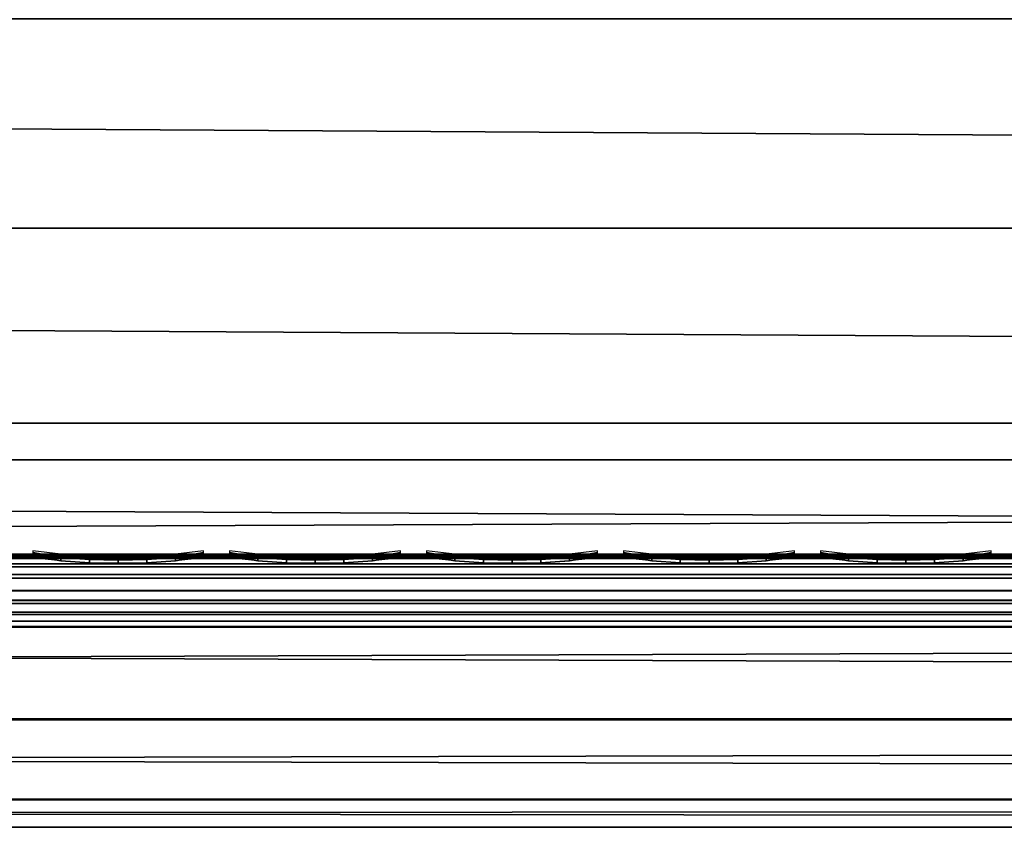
# Model space of a CAD drawing. Header units: inches. Extents: x 0 to 46, y -28.1 to 0.
# Tile 180 of 256: x 24.2 to 25.5, y -28 to -26.9. Entities that reach past the tile are written whole.
import ezdxf

# ---------------------------------------------------------------- set-up
doc = ezdxf.new("R2010")
doc.units = ezdxf.units.IN
doc.header["$LTSCALE"] = 0.03937
doc.header["$MEASUREMENT"] = 0
for name, color, linetype in [('A-FURN-3-ST', 151, 'Continuous'), ('A-FURN-3-ST-SEAM', 250, 'Continuous'), ('A-FURN-3-STITCH', 15, 'Continuous')]:
    doc.layers.add(name, color=color, linetype=linetype)

msp = doc.modelspace()

# ---------------------------------------------------------------- meshes
at = {"layer": 'A-FURN-3-ST'}
mesh = msp.add_polyface(dxfattribs=at)
corners = [(0.25, -5.4592, 18), (45.75, -5.4592, 18), (0.25, -5.1746, 17.9626), (45.75, -5.1746, 17.9626), (0.25, -4.9094, 17.8528), (45.75, -4.9094, 17.8528), (0.25, -4.6816, 17.6781), (45.75, -4.6816, 17.6781), (0.25, -4.5068, 17.4505), (45.75, -4.5068, 17.4505), (0.25, -4.3968, 17.1854), (45.75, -4.3968, 17.1854), (0.25, -4.3592, 16.9008), (45.75, -4.3504, 5.5004), (0.25, -4.3504, 5.5004), (0.25, -4.3883, 5.3089), (45.75, -4.3883, 5.3089), (0.25, -4.4967, 5.1466), (45.75, -4.4967, 5.1466), (0.25, -4.659, 5.0381), (45.75, -4.659, 5.0381), (0.25, -4.8504, 5), (0.25, -27.51, 5), (0.125, -4.8504, 5.0335), (0.125, -27.51, 5.0335), (0.0335, -4.8504, 5.125), (0.0335, -4.5038, 5.3567), (0.125, -4.3839, 5.5004), (0.125, -4.4193, 5.3217), (0.125, -4.5204, 5.1703), (0.125, -4.6718, 5.069), (0.0335, -4.4842, 16.9008), (0.125, -4.3926, 16.9008), (0.125, -4.4292, 17.1767), (0.0335, -5.2069, 17.8418), (0.125, -5.4592, 17.9665), (0.125, -5.1833, 17.9302), (0.0335, -4.77, 17.5897), (0.125, -4.7053, 17.6544), (0.125, -4.5358, 17.4337), (0.0335, -4.615, 17.3879), (0.0335, -4.5175, 17.153), (0.125, -4.9261, 17.8238), (0.125, -26.91, 17.9665), (0.25, -26.91, 18)]
mesh.append_faces([[corners[k] for k in face] for face in [(0, 1, 2), (2, 3, 4), (4, 5, 6), (6, 7, 8), (8, 9, 10), (10, 11, 12), (12, 13, 14), (14, 13, 15), (15, 16, 17), (17, 18, 19), (19, 20, 21), (21, 22, 23), (23, 24, 25), (26, 27, 28), (28, 27, 14), (28, 14, 15), (28, 15, 29), (29, 15, 17), (29, 17, 30), (30, 17, 19), (30, 19, 23), (23, 19, 21), (23, 25, 30), (27, 31, 32), (27, 32, 14), (14, 32, 12), (31, 33, 32), (32, 33, 10), (32, 10, 12), (34, 35, 36), (37, 38, 39, 40), (40, 39, 33, 41), (35, 0, 36), (36, 0, 2), (36, 2, 42), (42, 2, 4), (42, 4, 38), (38, 4, 6), (38, 6, 39), (39, 6, 8), (39, 8, 33), (33, 8, 10), (35, 43, 0), (44, 1, 0)]])
mesh = msp.add_polyface(dxfattribs=at)
corners = [(45.875, -4.8504, 5.0335), (45.875, -27.51, 5.0335), (45.75, -4.8504, 5), (45.75, -4.3504, 5.5004), (45.875, -4.3839, 5.5004), (45.75, -4.3883, 5.3089), (45.875, -4.4193, 5.3217), (45.75, -4.4967, 5.1466), (45.875, -4.5204, 5.1703), (45.75, -4.659, 5.0381), (45.875, -4.6718, 5.069), (45.9665, -4.7068, 5.1536), (45.9665, -4.4754, 5.5003), (45.9665, -4.5038, 5.3567), (45.9665, -4.5851, 5.2349), (45.75, -4.3592, 16.9008), (45.875, -4.3926, 16.9008), (45.75, -5.4592, 18), (45.875, -5.4592, 17.9665), (45.75, -5.1746, 17.9626), (45.875, -5.1833, 17.9302), (45.75, -4.9094, 17.8528), (45.875, -4.9261, 17.8238), (45.75, -4.6816, 17.6781), (45.875, -4.7053, 17.6544), (45.75, -4.5068, 17.4505), (45.875, -4.5358, 17.4337), (45.75, -4.3968, 17.1854), (45.875, -4.4292, 17.1767), (45.9665, -4.5175, 17.153), (45.9665, -5.4592, 17.875), (45.75, -26.91, 18), (45.875, -26.91, 17.9665), (0.25, -5.1746, 17.9626), (0.25, -4.9094, 17.8528), (0.25, -4.6816, 17.6781), (0.25, -4.5068, 17.4505), (0.25, -4.3968, 17.1854), (0.25, -4.3592, 16.9008), (0.25, -4.3883, 5.3089), (0.25, -4.4967, 5.1466), (0.25, -4.659, 5.0381), (0.25, -4.8504, 5), (45.75, -27.51, 5)]
mesh.append_faces([[corners[k] for k in face] for face in [(0, 1, 2), (3, 4, 5), (5, 4, 6), (5, 6, 7), (7, 6, 8), (7, 8, 9), (9, 8, 10), (9, 10, 2), (2, 10, 0), (0, 10, 11), (12, 6, 4), (8, 6, 13, 14), (3, 15, 4), (4, 15, 16), (4, 16, 12), (17, 18, 19), (19, 18, 20), (19, 20, 21), (21, 20, 22), (21, 22, 23), (23, 22, 24), (23, 24, 25), (25, 24, 26), (25, 26, 27), (27, 26, 28), (27, 28, 15), (15, 28, 16), (16, 28, 29), (18, 30, 20), (17, 31, 18), (18, 32, 30), (33, 17, 19), (34, 19, 21), (35, 21, 23), (36, 23, 25), (37, 25, 27), (38, 27, 15), (15, 3, 38), (39, 3, 5), (40, 5, 7), (41, 7, 9), (42, 9, 2), (2, 43, 42)]])
mesh = msp.add_polyface(dxfattribs=at)
corners = [(0.25, -4.8504, 5), (45.75, -27.51, 5), (0.25, -27.51, 5), (0.125, -4.8504, 5.0335), (0.125, -27.51, 5.0335), (0.25, -28.01, 5.5), (0.125, -27.9765, 5.5), (0.25, -27.9719, 5.3087), (0.125, -27.941, 5.3215), (0.25, -27.8636, 5.1464), (0.125, -27.8399, 5.1701), (0.25, -27.7013, 5.0381), (0.125, -27.6885, 5.069), (0.0335, -27.6535, 5.1535), (0.0335, -27.885, 5.5), (0.25, -28.01, 16.9), (0.125, -27.9765, 16.9), (0.25, -26.91, 18), (0.125, -26.91, 17.9665), (0.25, -27.1947, 17.9625), (0.125, -27.186, 17.9302), (0.25, -27.46, 17.8526), (0.125, -27.4433, 17.8236), (0.25, -27.6878, 17.6778), (0.125, -27.6641, 17.6541), (0.25, -27.8626, 17.45), (0.125, -27.8336, 17.4333), (0.25, -27.9725, 17.1847), (0.125, -27.9402, 17.176), (0.0335, -27.8518, 17.1523), (0.0335, -26.91, 17.875), (0.0335, -27.5994, 17.5894), (0.0335, -27.7544, 17.3875), (0.125, -5.4592, 17.9665), (0.25, -5.4592, 18), (45.75, -28.01, 16.9), (45.75, -27.9725, 17.1847), (45.75, -27.8626, 17.45), (45.75, -27.6878, 17.6778), (45.75, -27.46, 17.8526), (45.75, -27.1947, 17.9625), (45.75, -27.7013, 5.0381), (45.75, -27.8636, 5.1464), (45.75, -27.9719, 5.3087)]
mesh.append_faces([[corners[k] for k in face] for face in [(0, 1, 2), (3, 2, 4), (5, 6, 7), (7, 6, 8), (7, 8, 9), (9, 8, 10), (9, 10, 11), (11, 10, 12), (11, 12, 2), (2, 12, 4), (4, 12, 13), (14, 8, 6), (5, 15, 6), (6, 15, 16), (6, 16, 14), (17, 18, 19), (19, 18, 20), (19, 20, 21), (21, 20, 22), (21, 22, 23), (23, 22, 24), (23, 24, 25), (25, 24, 26), (25, 26, 27), (27, 26, 28), (27, 28, 15), (15, 28, 16), (16, 28, 29), (18, 30, 20), (24, 31, 32, 26), (26, 32, 29, 28), (33, 30, 18), (34, 18, 17), (15, 35, 27), (27, 36, 25), (25, 37, 23), (23, 38, 21), (21, 39, 19), (19, 40, 17), (5, 35, 15), (2, 1, 11), (11, 41, 9), (9, 42, 7), (7, 43, 5)]])
mesh = msp.add_polyface(dxfattribs=at)
corners = [(45.875, -4.8504, 5.0335), (45.9665, -27.51, 5.125), (45.875, -27.51, 5.0335), (45.75, -4.8504, 5), (45.75, -27.51, 5), (45.9665, -27.8565, 5.3565), (45.875, -27.9765, 5.5), (45.875, -27.941, 5.3215), (45.75, -28.01, 5.5), (45.75, -27.9719, 5.3087), (45.875, -27.8399, 5.1701), (45.75, -27.8636, 5.1464), (45.875, -27.6885, 5.069), (45.75, -27.7013, 5.0381), (45.9665, -27.6535, 5.1535), (45.9665, -27.7752, 5.2348), (45.9665, -27.885, 16.9), (45.875, -27.9765, 16.9), (45.75, -28.01, 16.9), (45.875, -27.9402, 17.176), (45.75, -27.9725, 17.1847), (45.9665, -27.1624, 17.8418), (45.875, -26.91, 17.9665), (45.875, -27.186, 17.9302), (45.75, -26.91, 18), (45.75, -27.1947, 17.9625), (45.875, -27.4433, 17.8236), (45.75, -27.46, 17.8526), (45.875, -27.6641, 17.6541), (45.75, -27.6878, 17.6778), (45.875, -27.8336, 17.4333), (45.75, -27.8626, 17.45), (45.875, -5.4592, 17.9665), (0.25, -27.9725, 17.1847), (0.25, -27.8626, 17.45), (0.25, -27.6878, 17.6778), (0.25, -27.46, 17.8526), (0.25, -27.1947, 17.9625), (0.25, -26.91, 18), (0.25, -28.01, 5.5), (0.25, -27.7013, 5.0381), (0.25, -27.8636, 5.1464), (0.25, -27.9719, 5.3087), (45.75, -5.4592, 18)]
mesh.append_faces([[corners[k] for k in face] for face in [(0, 1, 2), (3, 2, 4), (5, 6, 7), (7, 6, 8), (7, 8, 9), (7, 9, 10), (10, 9, 11), (10, 11, 12), (12, 11, 13), (12, 13, 2), (2, 13, 4), (2, 1, 12), (12, 14, 15, 10), (6, 16, 17), (6, 17, 8), (8, 17, 18), (16, 19, 17), (17, 19, 20), (17, 20, 18), (21, 22, 23), (22, 24, 23), (23, 24, 25), (23, 25, 26), (26, 25, 27), (26, 27, 28), (28, 27, 29), (28, 29, 30), (30, 29, 31), (30, 31, 19), (19, 31, 20), (32, 24, 22), (33, 18, 20), (34, 20, 31), (35, 31, 29), (36, 29, 27), (37, 27, 25), (38, 25, 24), (8, 18, 39), (40, 4, 13), (41, 13, 11), (42, 11, 9), (39, 9, 8), (24, 43, 38)]])
at = {"layer": 'A-FURN-3-ST-SEAM'}
mesh = msp.add_polyface(dxfattribs=at)
corners = [(34.5, -27.6385, 17.6706), (36.375, -27.6444, 17.6539), (34.5, -27.6444, 17.6539), (9.625, -27.6385, 17.6706), (9.625, -27.6444, 17.6539), (7.75, -27.6385, 17.6706), (9.625, -27.671, 17.631), (9.625, -27.6558, 17.6402), (34.5, -27.6558, 17.6402), (34.5, -27.671, 17.631), (36.375, -27.6558, 17.6402), (36.375, -27.671, 17.631), (36.375, -27.6884, 17.6276), (34.5, -27.6884, 17.6276), (9.625, -27.6884, 17.6276), (9.625, -27.7207, 17.6406), (9.625, -27.7057, 17.6311), (34.5, -27.7057, 17.6311), (34.5, -27.7207, 17.6406), (36.375, -27.7057, 17.6311), (36.375, -27.7207, 17.6406), (36.375, -27.7376, 17.6713), (34.5, -27.7376, 17.6713), (9.625, -27.7376, 17.6713), (9.625, -27.7295, 17.7053), (9.625, -27.7367, 17.689), (34.5, -27.7367, 17.689), (34.5, -27.7295, 17.7053), (7.75, -27.642, 17.6969), (9.625, -27.642, 17.6969), (34.5, -27.642, 17.6969), (36.375, -27.6385, 17.6706), (36.375, -27.7367, 17.689), (7.75, -27.7057, 17.6311), (7.75, -27.6884, 17.6276), (7.75, -27.6558, 17.6402), (7.75, -27.6444, 17.6539), (34.5, -27.6517, 17.7118), (9.625, -27.6517, 17.7118), (7.75, -27.6517, 17.7118), (34.5, -27.6661, 17.7221), (9.625, -27.6661, 17.7221), (7.75, -27.6661, 17.7221), (34.5, -27.701, 17.7257), (9.625, -27.701, 17.7257), (7.75, -27.701, 17.7257), (34.5, -27.7171, 17.7182), (9.625, -27.7171, 17.7182), (7.75, -27.7171, 17.7182), (7.75, -27.7295, 17.7053)]
mesh.append_faces([[corners[k] for k in face] for face in [(0, 1, 2), (0, 2, 3), (3, 2, 4), (3, 4, 5), (3, 28, 29), (3, 29, 0), (0, 29, 30), (0, 30, 31)]])
mesh.append_faces([[corners[k] for k in face] for face in [(6, 7, 8, 9), (9, 8, 10, 11), (11, 12, 13, 9), (9, 13, 14, 6), (15, 16, 17, 18), (18, 17, 19, 20), (20, 21, 22, 18), (18, 22, 23, 15), (24, 25, 26, 27), (21, 32, 26, 22), (22, 26, 25, 23), (12, 19, 17, 13), (13, 17, 16, 14), (14, 16, 33, 34), (2, 8, 7, 4), (4, 7, 35, 36), (37, 30, 29, 38), (38, 29, 28, 39), (40, 37, 38, 41), (41, 38, 39, 42), (43, 40, 41, 44), (44, 41, 42, 45), (46, 43, 44, 47), (47, 44, 45, 48), (27, 46, 47, 24), (24, 47, 48, 49)]], dxfattribs={"vtx0": -1, "vtx2": -1})
at = {"layer": 'A-FURN-3-STITCH'}
mesh = msp.add_polymesh((7, 4), dxfattribs=at)
for k, corner in enumerate([(24.4446, -27.6428, 17.7154), (24.4446, -27.6406, 17.7168), (24.4447, -27.6363, 17.7197), (24.4447, -27.6341, 17.7212), (24.4063, -27.647, 17.722), (24.4064, -27.6474, 17.7272), (24.4064, -27.6431, 17.7302), (24.4064, -27.6384, 17.7279), (24.3675, -27.6496, 17.7262), (24.3676, -27.65, 17.7314), (24.3676, -27.6457, 17.7343), (24.3676, -27.641, 17.7321), (24.3285, -27.6505, 17.7279), (24.3285, -27.6508, 17.733), (24.3285, -27.6465, 17.736), (24.3285, -27.6418, 17.7337), (24.2894, -27.6496, 17.727), (24.2894, -27.65, 17.7321), (24.2895, -27.6457, 17.7351), (24.2894, -27.641, 17.7328), (24.2505, -27.647, 17.7235), (24.2506, -27.6474, 17.7287), (24.2506, -27.6431, 17.7316), (24.2506, -27.6384, 17.7294), (24.2121, -27.6428, 17.7176), (24.2121, -27.6406, 17.7191), (24.2122, -27.6363, 17.722), (24.2122, -27.6341, 17.7234)]):
    mesh.set_mesh_vertex(divmod(k, 4), corner)
mesh = msp.add_polymesh((7, 4), dxfattribs=at)
for k, corner in enumerate([(24.7125, -27.6428, 17.7154), (24.7125, -27.6406, 17.7168), (24.7125, -27.6363, 17.7197), (24.7125, -27.6341, 17.7212), (24.6742, -27.647, 17.722), (24.6742, -27.6474, 17.7272), (24.6743, -27.6431, 17.7302), (24.6742, -27.6384, 17.7279), (24.6354, -27.6496, 17.7262), (24.6354, -27.65, 17.7314), (24.6355, -27.6457, 17.7343), (24.6354, -27.641, 17.7321), (24.5963, -27.6505, 17.7279), (24.5964, -27.6508, 17.733), (24.5964, -27.6465, 17.736), (24.5964, -27.6418, 17.7337), (24.5572, -27.6496, 17.727), (24.5573, -27.65, 17.7321), (24.5573, -27.6457, 17.7351), (24.5573, -27.641, 17.7328), (24.5184, -27.647, 17.7235), (24.5184, -27.6474, 17.7287), (24.5185, -27.6431, 17.7316), (24.5184, -27.6384, 17.7294), (24.48, -27.6428, 17.7176), (24.48, -27.6406, 17.7191), (24.48, -27.6363, 17.722), (24.48, -27.6341, 17.7234)]):
    mesh.set_mesh_vertex(divmod(k, 4), corner)
mesh = msp.add_polymesh((7, 4), dxfattribs=at)
for k, corner in enumerate([(24.9803, -27.6428, 17.7154), (24.9803, -27.6406, 17.7168), (24.9804, -27.6363, 17.7197), (24.9804, -27.6341, 17.7212), (24.942, -27.647, 17.722), (24.9421, -27.6474, 17.7272), (24.9421, -27.6431, 17.7302), (24.9421, -27.6384, 17.7279), (24.9032, -27.6496, 17.7262), (24.9033, -27.65, 17.7314), (24.9033, -27.6457, 17.7343), (24.9033, -27.641, 17.7321), (24.8642, -27.6505, 17.7279), (24.8642, -27.6508, 17.733), (24.8643, -27.6465, 17.736), (24.8642, -27.6418, 17.7337), (24.8251, -27.6496, 17.727), (24.8252, -27.65, 17.7321), (24.8252, -27.6457, 17.7351), (24.8252, -27.641, 17.7328), (24.7862, -27.647, 17.7235), (24.7863, -27.6474, 17.7287), (24.7863, -27.6431, 17.7316), (24.7863, -27.6384, 17.7294), (24.7478, -27.6428, 17.7176), (24.7478, -27.6406, 17.7191), (24.7479, -27.6363, 17.722), (24.7479, -27.6341, 17.7234)]):
    mesh.set_mesh_vertex(divmod(k, 4), corner)
mesh = msp.add_polymesh((7, 4), dxfattribs=at)
for k, corner in enumerate([(25.2482, -27.6428, 17.7154), (25.2482, -27.6406, 17.7168), (25.2482, -27.6363, 17.7197), (25.2482, -27.6341, 17.7212), (25.2099, -27.647, 17.722), (25.2099, -27.6474, 17.7272), (25.21, -27.6431, 17.7302), (25.2099, -27.6384, 17.7279), (25.1711, -27.6496, 17.7262), (25.1712, -27.65, 17.7314), (25.1712, -27.6457, 17.7343), (25.1712, -27.641, 17.7321), (25.132, -27.6505, 17.7279), (25.1321, -27.6508, 17.733), (25.1321, -27.6465, 17.736), (25.1321, -27.6418, 17.7337), (25.093, -27.6496, 17.727), (25.093, -27.65, 17.7321), (25.093, -27.6457, 17.7351), (25.093, -27.641, 17.7328), (25.0541, -27.647, 17.7235), (25.0541, -27.6474, 17.7287), (25.0542, -27.6431, 17.7316), (25.0542, -27.6384, 17.7294), (25.0157, -27.6428, 17.7176), (25.0157, -27.6406, 17.7191), (25.0157, -27.6363, 17.722), (25.0157, -27.6341, 17.7234)]):
    mesh.set_mesh_vertex(divmod(k, 4), corner)
mesh = msp.add_polymesh((7, 4), dxfattribs=at)
for k, corner in enumerate([(25.516, -27.6428, 17.7154), (25.5161, -27.6406, 17.7168), (25.5161, -27.6363, 17.7197), (25.5161, -27.6341, 17.7212), (25.4778, -27.647, 17.722), (25.4778, -27.6474, 17.7272), (25.4778, -27.6431, 17.7302), (25.4778, -27.6384, 17.7279), (25.439, -27.6496, 17.7262), (25.439, -27.65, 17.7314), (25.439, -27.6457, 17.7343), (25.439, -27.641, 17.7321), (25.3999, -27.6505, 17.7279), (25.3999, -27.6508, 17.733), (25.4, -27.6465, 17.736), (25.4, -27.6418, 17.7337), (25.3608, -27.6496, 17.727), (25.3609, -27.65, 17.7321), (25.3609, -27.6457, 17.7351), (25.3609, -27.641, 17.7328), (25.322, -27.647, 17.7235), (25.322, -27.6474, 17.7287), (25.322, -27.6431, 17.7316), (25.322, -27.6384, 17.7294), (25.2835, -27.6428, 17.7176), (25.2836, -27.6406, 17.7191), (25.2836, -27.6363, 17.722), (25.2836, -27.6341, 17.7234)]):
    mesh.set_mesh_vertex(divmod(k, 4), corner)

doc.saveas('drawing.dxf')
